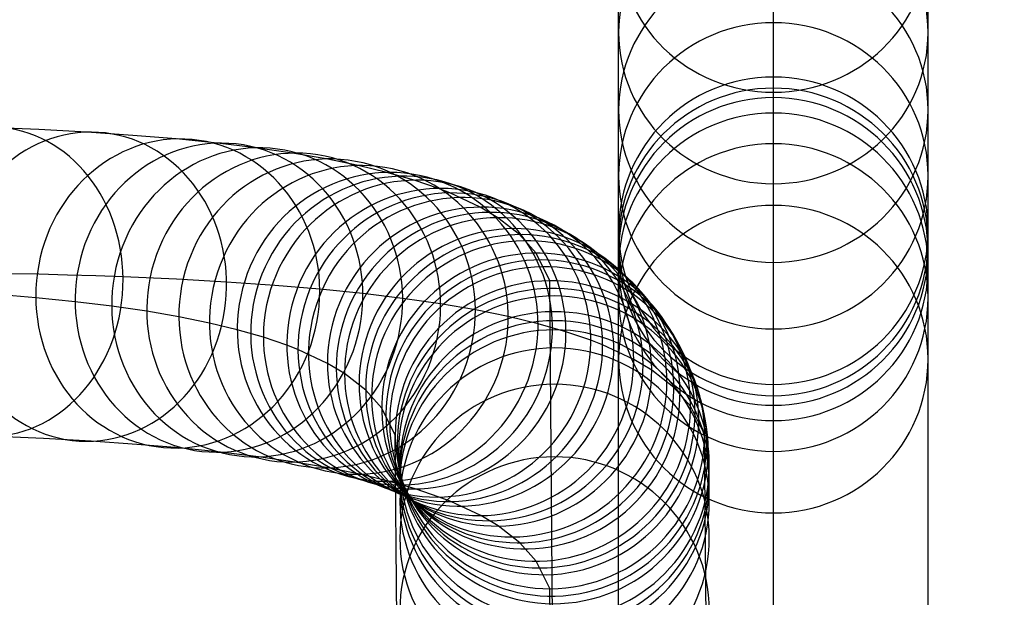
# Model space of a CAD drawing. Extents: x -274 to 274, y -220 to 276.
# Tile 95 of 164: x 197 to 241, y -189 to -163. Entities that reach past the tile are written whole.
import ezdxf

# ---------------------------------------------------------------- set-up
doc = ezdxf.new("R2010")
doc.units = 0
doc.layers.add('PREDEFINITO', color=7, linetype='CONTINUOUS')

msp = doc.modelspace()

# ---------------------------------------------------------------- linework, layer by layer
at = {"layer": 'PREDEFINITO'}
for p, q in [((231, -162.944, 274.733), (231, -159.999, 293.433)), ((224, -163.386, 312.858), (224, -161.439, 321.618)), ((231, -163.812, 340.596), (231, -161.327, 349.077)), ((238, -163.386, 312.858), (238, -161.439, 321.618)), ((231, -165.403, 255.36), (231, -162.944, 274.733)), ((224, -165.224, 303.763), (224, -163.386, 312.858)), ((238, -165.224, 303.763), (238, -163.386, 312.858)), ((231, -166.093, 332.071), (231, -163.812, 340.596)), ((224, -166.895, 294.635), (224, -165.224, 303.763)), ((238, -166.895, 294.635), (238, -165.224, 303.763)), ((231, -192.161, 1), (231, -165.403, 255.36)), ((231, -168.257, 323.206), (231, -166.093, 332.071)), ((224, -169.875, 275.714), (224, -166.895, 294.635)), ((238, -169.875, 275.714), (238, -166.895, 294.635)), ((197.767, -167.778, 364.027), (195.46, -167.677, 368.016)), ((199.936, -167.898, 359.963), (197.767, -167.778, 364.027)), ((202.026, -168.042, 355.713), (199.936, -167.898, 359.963)), ((203.977, -168.206, 351.399), (202.026, -168.042, 355.713)), ((205.852, -168.397, 346.881), (203.977, -168.206, 351.399)), ((231, -170.234, 314.31), (231, -168.257, 323.206)), ((207.588, -168.608, 342.308), (205.852, -168.397, 346.881)), ((209.247, -168.849, 337.515), (207.588, -168.608, 342.308)), ((210.768, -169.111, 332.68), (209.247, -168.849, 337.515)), ((212.211, -169.406, 327.607), (210.768, -169.111, 332.68)), ((213.519, -169.722, 322.503), (212.211, -169.406, 327.607)), ((214.747, -170.074, 317.148), (213.519, -169.722, 322.503)), ((215.843, -170.447, 311.765), (214.747, -170.074, 317.148)), ((224, -172.358, 256.145), (224, -169.875, 275.714)), ((238, -172.358, 256.145), (238, -169.875, 275.714)), ((216.365, -170.651, 308.946), (215.843, -170.447, 311.765)), ((231, -172.098, 305.085), (231, -170.234, 314.31)), ((217.74, -171.293, 300.457), (216.365, -170.651, 308.946)), ((218.537, -171.769, 294.518), (217.74, -171.293, 300.457)), ((219.52, -172.536, 285.448), (218.537, -171.769, 294.518)), ((224, -199.2, 1), (224, -172.358, 256.145)), ((231, -173.792, 295.837), (231, -172.098, 305.085)), ((238, -199.2, 1), (238, -172.358, 256.145)), ((220.262, -173.376, 276.08), (219.52, -172.536, 285.448)), ((220.891, -174.626, 262.983), (220.262, -173.376, 276.08)), ((231, -176.805, 276.695), (231, -173.792, 295.837)), ((197.763, -174.332, 377.831), (196.421, -174.303, 379.781)), ((199.07, -174.367, 375.859), (197.763, -174.332, 377.831)), ((200.341, -174.406, 373.865), (199.07, -174.367, 375.859)), ((201.577, -174.45, 371.851), (200.341, -174.406, 373.865)), ((203.993, -174.556, 367.672), (201.577, -174.45, 371.851)), ((206.262, -174.682, 363.421), (203.993, -174.556, 367.672)), ((208.444, -174.832, 358.985), (206.262, -174.682, 363.421)), ((210.477, -175.003, 354.489), (208.444, -174.832, 358.985)), ((212.426, -175.201, 349.791), (210.477, -175.003, 354.489)), ((221.101, -202.118, 1), (220.891, -174.626, 262.983)), ((197.632, -175.394, 348.936), (195.781, -175.239, 353.027)), ((199.413, -175.575, 344.643), (197.632, -175.394, 348.936)), ((214.228, -175.421, 345.046), (212.426, -175.201, 349.791)), ((215.946, -175.671, 340.082), (214.228, -175.421, 345.046)), ((201.066, -175.777, 340.288), (199.413, -175.575, 344.643)), ((202.65, -176.007, 335.712), (201.066, -175.777, 340.288)), ((217.518, -175.941, 335.085), (215.946, -175.671, 340.082)), ((219.007, -176.245, 329.853), (217.518, -175.941, 335.085)), ((204.105, -176.258, 331.085), (202.65, -176.007, 335.712)), ((205.49, -176.54, 326.22), (204.105, -176.258, 331.085)), ((220.353, -176.571, 324.598), (219.007, -176.245, 329.853)), ((206.747, -176.844, 321.314), (205.49, -176.54, 326.22)), ((221.615, -176.932, 319.096), (220.353, -176.571, 324.598)), ((231, -179.314, 256.93), (231, -176.805, 276.695)), ((207.929, -177.183, 316.155), (206.747, -176.844, 321.314)), ((208.988, -177.543, 310.958), (207.929, -177.183, 316.155)), ((222.739, -177.315, 313.575), (221.615, -176.932, 319.096)), ((209.493, -177.74, 308.232), (208.988, -177.543, 310.958)), ((223.274, -177.523, 310.686), (222.739, -177.315, 313.575)), ((224.68, -178.181, 302.005), (223.274, -177.523, 310.686)), ((210.825, -178.363, 300.007), (209.493, -177.74, 308.232)), ((211.599, -178.825, 294.239), (210.825, -178.363, 300.007)), ((225.494, -178.667, 295.943), (224.68, -178.181, 302.005)), ((212.555, -179.572, 285.409), (211.599, -178.825, 294.239)), ((226.495, -179.448, 286.702), (225.494, -178.667, 295.943)), ((227.25, -180.301, 277.176), (226.495, -179.448, 286.702)), ((231, -206.238, 1), (231, -179.314, 256.93)), ((213.28, -180.391, 276.268), (212.555, -179.572, 285.409)), ((213.895, -181.614, 263.454), (213.28, -180.391, 276.268)), ((227.889, -181.57, 263.887), (227.25, -180.301, 277.176)), ((197.982, -181.767, 364.531), (195.698, -181.667, 368.481)), ((214.101, -209.157, 1), (213.895, -181.614, 263.454)), ((228.101, -209.157, 1), (227.889, -181.57, 263.887)), ((200.13, -181.886, 360.506), (197.982, -181.767, 364.531)), ((202.199, -182.029, 356.298), (200.13, -181.886, 360.506)), ((204.132, -182.191, 352.027), (202.199, -182.029, 356.298)), ((205.988, -182.38, 347.553), (204.132, -182.191, 352.027)), ((207.706, -182.59, 343.026), (205.988, -182.38, 347.553)), ((209.349, -182.828, 338.28), (207.706, -182.59, 343.026)), ((210.856, -183.088, 333.491), (209.349, -182.828, 338.28)), ((212.286, -183.38, 328.466), (210.856, -183.088, 333.491)), ((213.581, -183.693, 323.409), (212.286, -183.38, 328.466)), ((214.798, -184.041, 318.102), (213.581, -183.693, 323.409)), ((215.884, -184.411, 312.767), (214.798, -184.041, 318.102)), ((216.402, -184.613, 309.972), (215.884, -184.411, 312.767)), ((217.765, -185.25, 301.555), (216.402, -184.613, 309.972)), ((218.556, -185.722, 295.664), (217.765, -185.25, 301.555)), ((219.531, -186.483, 286.664), (218.556, -185.722, 295.664)), ((220.268, -187.317, 277.365), (219.531, -186.483, 286.664)), ((220.893, -188.558, 264.358), (220.268, -187.317, 277.365)), ((221.101, -216.195, 1), (220.893, -188.558, 264.358))]:
    msp.add_line(p, q, dxfattribs=at)
at = {"layer": 'PREDEFINITO', "extrusion": (-1.89212e-08, -0.247709, -0.968834)}
msp.add_circle((231, 236.174, -280.579), 7, dxfattribs=at)
at = {"layer": 'PREDEFINITO', "extrusion": (-1.56317e-08, -0.207404, -0.978255)}
msp.add_circle((231, 224.721, -272.168), 7, dxfattribs=at)
at = {"layer": 'PREDEFINITO', "extrusion": (-1.16322e-08, -0.171704, -0.985149)}
msp.add_circle((231, 215.007, -261.603), 7, dxfattribs=at)
at = {"layer": 'PREDEFINITO', "extrusion": (-6.98325e-09, -0.140165, -0.990128)}
msp.add_circle((231, 206.843, -249.182), 7, dxfattribs=at)
at = {"layer": 'PREDEFINITO', "extrusion": (-1.66664e-09, -0.112098, -0.993697)}
msp.add_circle((231, 199.985, -235.209), 7, dxfattribs=at)
at = {"layer": 'PREDEFINITO', "extrusion": (-4.5408e-10, -0.106533, -0.994309)}
msp.add_circle((231, 198.679, -231.694), 7, dxfattribs=at)
at = {"layer": 'PREDEFINITO', "extrusion": (-3.11973e-11, -0.104663, -0.994508)}
msp.add_circle((231, 198.244, -227.954), 7, dxfattribs=at)
at = {"layer": 'PREDEFINITO', "extrusion": (1.53476e-11, -0.104462, -0.994529)}
msp.add_circle((231, 198.198, -221.332), 7, dxfattribs=at)
at = {"layer": 'PREDEFINITO', "extrusion": (0.515376, -0.01974, -0.856737)}
msp.add_circle((-167.059, 363.09, -211.247), 7, dxfattribs=at)
at = {"layer": 'PREDEFINITO', "extrusion": (0.455996, -0.028215, -0.889534)}
msp.add_circle((-162.205, 351.784, -224.292), 7, dxfattribs=at)
at = {"layer": 'PREDEFINITO', "extrusion": (0.397462, -0.036783, -0.916881)}
msp.add_circle((-155.65, 341.49, -234.93), 7, dxfattribs=at)
at = {"layer": 'PREDEFINITO', "extrusion": (0.368572, -0.041095, -0.92869)}
msp.add_circle((-151.49, 336.875, -239.353), 7, dxfattribs=at)
at = {"layer": 'PREDEFINITO', "extrusion": (0.340722, -0.04531, -0.939071)}
msp.add_circle((-146.694, 332.813, -243.082), 7, dxfattribs=at)
at = {"layer": 'PREDEFINITO', "extrusion": (0.313002, -0.049566, -0.948458)}
msp.add_circle((-140.939, 329.233, -246.255), 7, dxfattribs=at)
at = {"layer": 'PREDEFINITO', "extrusion": (0.286518, -0.053693, -0.956569)}
msp.add_circle((-134.257, 326.329, -248.763), 7, dxfattribs=at)
at = {"layer": 'PREDEFINITO', "extrusion": (0.26027, -0.057848, -0.963801)}
msp.add_circle((-126.14, 324.04, -250.716), 7, dxfattribs=at)
at = {"layer": 'PREDEFINITO', "extrusion": (-5.60168e-12, -0.104553, -0.994519)}
msp.add_circle((231, 198.218, -207.988), 7, dxfattribs=at)
at = {"layer": 'PREDEFINITO', "extrusion": (0.23537, -0.061853, -0.969936)}
msp.add_circle((-116.628, 322.485, -252.053), 7, dxfattribs=at)
at = {"layer": 'PREDEFINITO', "extrusion": (0.222909, -0.063884, -0.972744)}
msp.add_circle((-111.028, 321.951, -252.523), 7, dxfattribs=at)
at = {"layer": 'PREDEFINITO', "extrusion": (0.210794, -0.065875, -0.975308)}
msp.add_circle((-104.935, 321.589, -252.846), 7, dxfattribs=at)
at = {"layer": 'PREDEFINITO', "extrusion": (0.18759, -0.06974, -0.979768)}
msp.add_circle((-91.087, 321.312, -253.081), 7, dxfattribs=at)
at = {"layer": 'PREDEFINITO', "extrusion": (0.176004, -0.071697, -0.981775)}
msp.add_circle((-82.874, 321.346, -252.999), 7, dxfattribs=at)
at = {"layer": 'PREDEFINITO', "extrusion": (0.164776, -0.073611, -0.98358)}
msp.add_circle((-73.916, 321.447, -252.787), 7, dxfattribs=at)
at = {"layer": 'PREDEFINITO', "extrusion": (0.14332, -0.077322, -0.986651)}
msp.add_circle((-53.503, 321.617, -251.995), 7, dxfattribs=at)
at = {"layer": 'PREDEFINITO', "extrusion": (0.132625, -0.0792, -0.987997)}
msp.add_circle((-41.403, 321.524, -251.401), 7, dxfattribs=at)
at = {"layer": 'PREDEFINITO', "extrusion": (0.122273, -0.081036, -0.989183)}
msp.add_circle((-28.262, 321.164, -250.692), 7, dxfattribs=at)
at = {"layer": 'PREDEFINITO', "extrusion": (0.102552, -0.084588, -0.991125)}
msp.add_circle((1.218, 319.093, -248.952), 7, dxfattribs=at)
at = {"layer": 'PREDEFINITO', "extrusion": (5.16708e-12, -0.104506, -0.994524)}
msp.add_circle((231, 198.209, -181.345), 7, dxfattribs=at)
at = {"layer": 'PREDEFINITO', "extrusion": (0.092736, -0.086385, -0.991936)}
msp.add_circle((18.279, 316.958, -247.884), 7, dxfattribs=at)
at = {"layer": 'PREDEFINITO', "extrusion": (0.083239, -0.088143, -0.992624)}
msp.add_circle((36.366, 313.849, -246.715), 7, dxfattribs=at)
at = {"layer": 'PREDEFINITO', "extrusion": (0.065196, -0.091537, -0.993665)}
msp.add_circle((74.786, 304.038, -244.1), 7, dxfattribs=at)
at = {"layer": 'PREDEFINITO', "extrusion": (0.056215, -0.093256, -0.994054)}
msp.add_circle((95.55, 296.711, -242.594), 7, dxfattribs=at)
at = {"layer": 'PREDEFINITO', "extrusion": (0.04754, -0.094936, -0.994348)}
msp.add_circle((116.256, 287.811, -241.002), 7, dxfattribs=at)
at = {"layer": 'PREDEFINITO', "extrusion": (0.031054, -0.098185, -0.994684)}
msp.add_circle((155.849, 265.628, -237.58), 7, dxfattribs=at)
at = {"layer": 'PREDEFINITO', "extrusion": (0.022894, -0.099822, -0.994742)}
msp.add_circle((174.723, 252.189, -235.666), 7, dxfattribs=at)
at = {"layer": 'PREDEFINITO', "extrusion": (0.015217, -0.101379, -0.994731)}
msp.add_circle((191.545, 238.277, -233.641), 7, dxfattribs=at)
at = {"layer": 'PREDEFINITO', "extrusion": (0.000884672, -0.104342, -0.994541)}
msp.add_circle((219.542, 209.931, -229.346), 7, dxfattribs=at)
at = {"layer": 'PREDEFINITO', "extrusion": (1.06944e-15, -0.104528, -0.994522)}
msp.add_circle((221.101, 208.115, -225.575), 7, dxfattribs=at)
at = {"layer": 'PREDEFINITO', "extrusion": (2.36881e-05, -0.104524, -0.994522)}
msp.add_circle((221.059, 208.164, -221.643), 7, dxfattribs=at)
at = {"layer": 'PREDEFINITO', "extrusion": (-8.26889e-06, -0.10453, -0.994522)}
msp.add_circle((221.115, 208.098, -213.794), 7, dxfattribs=at)
at = {"layer": 'PREDEFINITO', "extrusion": (2.88487e-06, -0.104528, -0.994522)}
msp.add_circle((221.095, 208.121, -198.081), 7, dxfattribs=at)
at = {"layer": 'PREDEFINITO', "extrusion": (-9.97257e-07, -0.104529, -0.994522)}
msp.add_circle((221.102, 208.113, -166.658), 7, dxfattribs=at)
at = {"layer": 'PREDEFINITO', "extrusion": (-1.17688e-07, 0.008232, 0.999966)}
msp.add_arc((231, -198.886, 2.613), 9.515, 314.9578, 134.9576, dxfattribs=at)
at = {"layer": 'PREDEFINITO', "extrusion": (4.25961e-07, -0.010978, -0.99994)}
msp.add_arc((-231, -199.199, 1.187), 9.514, 45.0349, 225.0347, dxfattribs=at)

doc.saveas('drawing.dxf')
